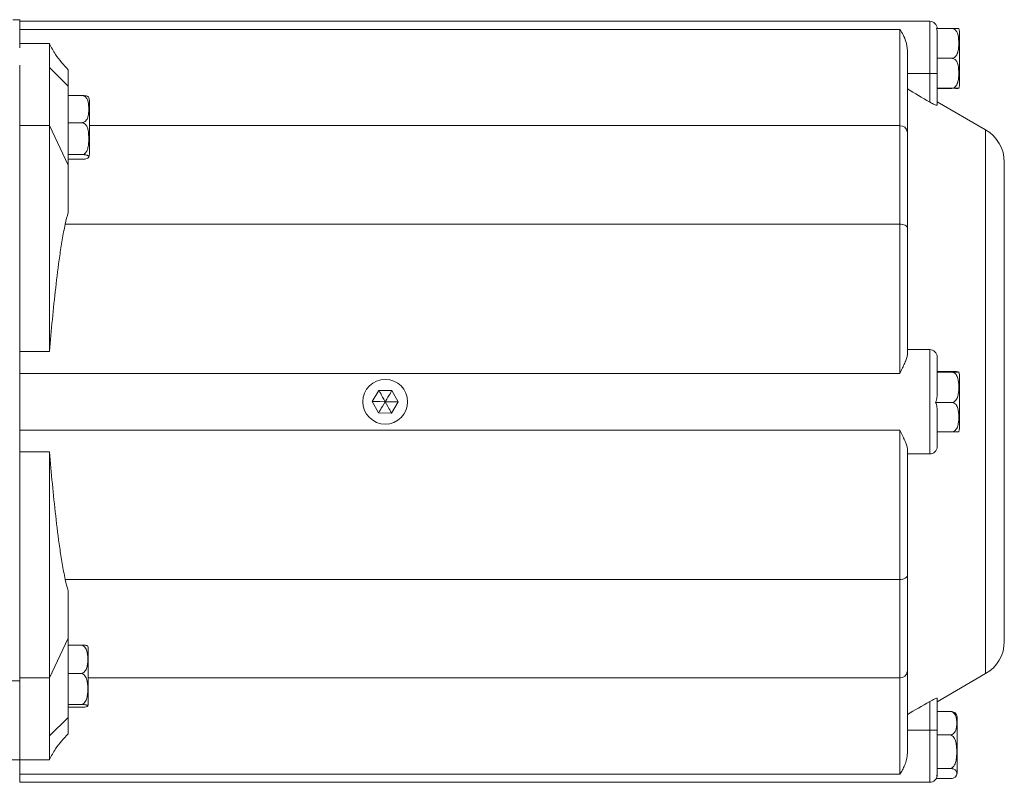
# Model space of a CAD drawing. Header units: millimetres. Extents: x 143 to 827, y 75 to 838.
# Tile 16 of 23: x 330 to 462, y 631 to 733. Entities that reach past the tile are written whole.
import ezdxf

# ---------------------------------------------------------------- set-up
doc = ezdxf.new("R2010")
doc.units = ezdxf.units.MM

msp = doc.modelspace()

# ---------------------------------------------------------------- linework, layer by layer
at = {"color": 7, "linetype": 'Continuous', "lineweight": 15}
for p, q in [((329.84, 733.02), (328.93, 733.02)), ((329.84, 733.02), (329.84, 729.27)), ((451.84, 732.82), (329.84, 732.82)), ((447.84, 731.71), (329.84, 731.71)), ((447.84, 718.82), (447.84, 731.71)), ((452.74, 731.84), (454.81, 731.84)), ((455.81, 724.2), (455.81, 731.44)), ((452.84, 731.2), (452.84, 725.82)), ((333.84, 729.82), (329.84, 729.82)), ((333.84, 729.82), (333.84, 726.6)), ((448.84, 728.91), (448.84, 717.98)), ((452.84, 727.85), (454.81, 727.85)), ((329.84, 685.72), (329.84, 726.91)), ((333.84, 726.6), (333.84, 718.82)), ((333.84, 726.6), (336.34, 724.12)), ((336.34, 726.32), (336.34, 724.12)), ((451.84, 725.82), (448.84, 725.82)), ((451.84, 725.82), (452.84, 725.82)), ((451.84, 721.99), (451.84, 725.82)), ((452.84, 725.82), (452.84, 721.57)), ((336.34, 724.12), (336.34, 713.52)), ((452.84, 723.84), (454.81, 723.84)), ((452.84, 723.81), (454.81, 723.81)), ((336.34, 722.87), (338.18, 722.87)), ((339.18, 714.97), (339.18, 722.21)), ((459.34, 718.26), (452.84, 722.02)), ((333.84, 718.82), (329.84, 718.82)), ((333.84, 718.82), (333.84, 688.54)), ((333.84, 718.82), (336.34, 713.52)), ((336.34, 719.21), (338.18, 719.21)), ((447.84, 705.63), (447.84, 718.82)), ((448.84, 717.98), (448.84, 705.09)), ((336.34, 714.94), (338.18, 714.94)), ((336.34, 714.31), (338.18, 714.31)), ((336.34, 713.52), (336.34, 707.17)), ((461.84, 681.82), (461.84, 713.93)), ((447.84, 705.63), (335.95, 705.63)), ((447.84, 685.61), (447.84, 705.63)), ((448.84, 705.09), (448.84, 688.1)), ((333.84, 688.54), (329.84, 688.54)), ((451.84, 688.82), (448.84, 688.82)), ((451.84, 674.82), (451.84, 688.82)), ((452.84, 687.82), (452.84, 683.11)), ((329.84, 685.61), (329.84, 685.72)), ((447.84, 685.61), (329.84, 685.61)), ((329.84, 678.03), (329.84, 685.61)), ((452.84, 685.86), (454.81, 685.86)), ((452.84, 685.78), (454.81, 685.78)), ((455.81, 678.2), (455.81, 685.44)), ((378, 683.33), (377.11, 681.85)), ((378, 683.33), (379.73, 683.31)), ((379.73, 683.31), (380.57, 681.79)), ((377.95, 680.34), (377.11, 681.85)), ((379.68, 680.31), (380.57, 681.79)), ((452.62, 681.74), (454.81, 681.74)), ((461.84, 649.71), (461.84, 681.82)), ((377.95, 680.34), (379.68, 680.31)), ((452.84, 680.44), (452.84, 675.82)), ((447.84, 678.03), (329.84, 678.03)), ((329.84, 677.47), (329.84, 678.03)), ((329.84, 644.44), (329.84, 677.47)), ((447.84, 658.01), (447.84, 678.03)), ((452.84, 677.78), (454.81, 677.78)), ((329.84, 675.1), (333.84, 675.1)), ((333.84, 675.1), (333.84, 644.82)), ((448.84, 675.54), (448.84, 658.55)), ((451.84, 674.82), (448.84, 674.82)), ((447.84, 658.01), (335.95, 658.01)), ((447.84, 644.82), (447.84, 658.01)), ((448.84, 658.55), (448.84, 645.66)), ((336.34, 656.47), (336.34, 650.12)), ((336.34, 650.12), (333.84, 644.82)), ((336.34, 650.12), (336.34, 639.52)), ((336.34, 649.22), (338.04, 649.22)), ((339.04, 641.43), (339.04, 648.67)), ((448.84, 645.66), (448.84, 634.73)), ((320.09, 644.44), (329.84, 644.44)), ((333.84, 644.82), (329.84, 644.82)), ((329.84, 633.82), (329.84, 644.44)), ((333.84, 644.82), (333.84, 637.04)), ((336.34, 645.41), (338.04, 645.41)), ((447.84, 631.93), (447.84, 644.82)), ((452.84, 641.62), (459.34, 645.38)), ((451.84, 637.82), (451.84, 641.65)), ((452.84, 642.07), (452.84, 637.82)), ((336.34, 641.24), (338.04, 641.24)), ((336.34, 640.89), (338.04, 640.89)), ((452.84, 640.32), (454.53, 640.32)), ((333.84, 637.04), (336.34, 639.52)), ((336.34, 639.52), (336.34, 637.32)), ((455.53, 632.2), (455.53, 639.44)), ((451.84, 637.82), (448.84, 637.82)), ((451.84, 637.82), (452.84, 637.82)), ((452.84, 637.82), (452.84, 632.9)), ((333.84, 637.04), (333.84, 633.82)), ((452.84, 637.17), (454.53, 637.17)), ((329.84, 633.82), (319.65, 633.82)), ((333.84, 633.82), (329.84, 633.82)), ((329.84, 631.93), (329.84, 633.82)), ((452.83, 632.67), (454.53, 632.67)), ((452.84, 632.46), (452.84, 631.87)), ((447.84, 631.93), (329.84, 631.93)), ((329.84, 630.82), (329.84, 631.93)), ((452.71, 631.32), (454.53, 631.32)), ((452.84, 631.87), (452.76, 631.64)), ((329.84, 630.82), (451.84, 630.82))]:
    msp.add_line(p, q, dxfattribs=at)
at = {"color": 8, "linetype": 'Continuous', "lineweight": 15}
for p, q in [((451.84, 725.82), (451.84, 732.82)), ((447.84, 718.82), (339.18, 718.82)), ((459.34, 681.82), (459.34, 718.26)), ((459.34, 645.38), (459.34, 681.82)), ((447.84, 644.82), (339.04, 644.82)), ((451.84, 630.82), (451.84, 637.82))]:
    msp.add_line(p, q, dxfattribs=at)
at = {"color": 7, "linetype": 'Continuous', "lineweight": 15, "flags": 128}
for points in [[(447.84, 705.63), (448.03, 705.62), (448.22, 705.59), (448.39, 705.54), (448.55, 705.47), (448.67, 705.39), (448.76, 705.3), (448.82, 705.2), (448.84, 705.09)], [(448.84, 658.55), (448.82, 658.44), (448.76, 658.34), (448.67, 658.25), (448.55, 658.17), (448.39, 658.1), (448.22, 658.05), (448.03, 658.02), (447.84, 658.01)]]:
    msp.add_lwpolyline(points, dxfattribs=at)
at = {"color": 7, "linetype": 'Continuous', "lineweight": 15}
for centre, radius, start, end in [((451.84, 731.82), 1, 0, 90), ((454.81, 731.44), 1, 0, 22.4413), ((454.81, 724.2), 1, 337.5574, 0), ((338.18, 722.21), 1, 0, 25.4504), ((447.91, 717.89), 0.931, 5.367, 94.512), ((456.84, 713.93), 5, 0, 60), ((338.18, 714.97), 1, 334.6324, 0), ((451.84, 687.82), 1, 0, 90), ((454.81, 685.44), 1, 0, 22.5083), ((378.84, 681.82), 3, 0, 180), ((378.84, 681.82), 3, 180, 0), ((454.81, 678.2), 1, 337.4369, 0), ((451.84, 675.82), 1, 270, 360), ((456.84, 649.71), 5, 300, 0), ((338.04, 648.67), 1, 0, 23.6992), ((447.91, 645.75), 0.931, 265.4889, 354.6321), ((338.04, 641.43), 1, 336.3787, 360), ((454.53, 639.44), 1, 0, 34.508), ((451.84, 631.82), 1, 270, 0), ((454.53, 632.2), 1, 325.49, 0)]:
    msp.add_arc(centre, radius, start, end, dxfattribs=at)
for points, knots in [([(447.84, 731.71), (447.84, 731.7), (448.14, 731.28), (448.65, 730.45), (448.79, 729.32), (448.84, 728.91)], [0, 0, 0, 0, 0.00427, 0.641555, 1, 1, 1, 1]), ([(454.81, 731.84), (454.87, 731.83), (454.99, 731.82), (455.18, 731.73), (455.39, 731.53), (455.68, 730.98), (455.75, 730.1), (455.73, 729.18), (455.58, 728.52), (455.39, 728.17), (455.19, 727.97), (455, 727.87), (454.87, 727.86), (454.81, 727.85)], [0, 0, 0, 0, 0.032769, 0.065433, 0.117649, 0.205179, 0.449553, 0.679382, 0.796589, 0.879895, 0.928252, 0.966549, 1, 1, 1, 1]), ([(455.73, 731.82), (455.73, 731.82), (455.71, 731.83), (455.55, 731.83), (455.36, 731.83), (455.15, 731.84), (454.98, 731.84), (454.86, 731.84), (454.81, 731.84)], [0, 0, 0, 0, 0.411406, 0.62169, 0.778915, 0.870593, 0.944668, 1, 1, 1, 1]), ([(336.34, 726.32), (336.05, 726.64), (335.45, 727.28), (334.56, 728.41), (334.09, 729.29), (333.84, 729.77)], [0, 0, 0, 0, 0.309618, 0.624522, 1, 1, 1, 1]), ([(454.81, 727.85), (454.87, 727.85), (454.99, 727.83), (455.18, 727.74), (455.39, 727.54), (455.68, 726.99), (455.75, 726.1), (455.73, 725.18), (455.58, 724.51), (455.39, 724.16), (455.19, 723.96), (455, 723.85), (454.87, 723.84), (454.81, 723.84)], [0, 0, 0, 0, 0.032768, 0.065434, 0.117651, 0.205178, 0.449552, 0.679381, 0.79659, 0.879894, 0.928253, 0.966549, 1, 1, 1, 1]), ([(454.81, 723.84), (454.84, 723.84), (454.93, 723.84), (455.09, 723.84), (455.29, 723.83), (455.53, 723.83), (455.7, 723.83), (455.76, 723.82), (455.73, 723.82), (455.73, 723.82)], [0, 0, 0, 0, 0.033786, 0.096028, 0.183664, 0.31926, 0.578095, 0.990087, 1, 1, 1, 1]), ([(455.66, 723.81), (455.61, 723.81), (455.54, 723.81), (455.41, 723.81), (455.31, 723.81), (455.31, 723.81)], [0, 0, 0, 0, 0.570691, 0.997384, 1, 1, 1, 1]), ([(338.18, 722.87), (338.24, 722.86), (338.35, 722.85), (338.54, 722.77), (338.76, 722.59), (339.04, 722.08), (339.12, 721.27), (339.1, 720.43), (338.95, 719.83), (338.76, 719.51), (338.56, 719.32), (338.37, 719.23), (338.24, 719.22), (338.18, 719.21)], [0, 0, 0, 0, 0.0327692, 0.0654339, 0.1176471, 0.2051768, 0.449552, 0.6793851, 0.7965928, 0.8798967, 0.9282521, 0.966549, 1, 1, 1, 1]), ([(339.06, 722.63), (339.06, 722.65), (339.04, 722.7), (338.91, 722.77), (338.72, 722.82), (338.52, 722.85), (338.34, 722.86), (338.23, 722.87), (338.18, 722.87)], [0, 0, 0, 0, 0.268466, 0.529817, 0.725226, 0.839167, 0.93123, 1, 1, 1, 1]), ([(452.84, 721.57), (452.83, 721.56), (452.81, 721.54), (452.68, 721.57), (452.48, 721.65), (452.22, 721.77), (452, 721.9), (451.87, 721.97), (451.84, 721.99)], [0, 0, 0, 0, 0.1772233, 0.3544906, 0.5323757, 0.7248459, 0.9428077, 1, 1, 1, 1]), ([(338.18, 719.21), (338.24, 719.21), (338.35, 719.2), (338.54, 719.1), (338.76, 718.89), (339.04, 718.29), (339.12, 717.35), (339.1, 716.37), (338.95, 715.66), (338.76, 715.28), (338.56, 715.07), (338.37, 714.96), (338.24, 714.95), (338.18, 714.94)], [0, 0, 0, 0, 0.032769, 0.065434, 0.11765, 0.205177, 0.449555, 0.679381, 0.796591, 0.879896, 0.928252, 0.96655, 1, 1, 1, 1]), ([(338.18, 714.94), (338.29, 714.94), (338.4, 714.93), (338.59, 714.92), (338.66, 714.9), (338.79, 714.88), (338.84, 714.87), (338.92, 714.84), (338.95, 714.82), (339.03, 714.78), (339.06, 714.75), (339.09, 714.69), (339.1, 714.66), (339.1, 714.6), (339.09, 714.57), (339.06, 714.51), (339.03, 714.48), (338.93, 714.42), (338.85, 714.39), (338.66, 714.35), (338.59, 714.34), (338.4, 714.32), (338.29, 714.31), (338.18, 714.31)], [0, 0, 0, 0, 0.0625, 0.0625, 0.125, 0.125, 0.1875, 0.1875, 0.25, 0.25, 0.375, 0.375, 0.5, 0.5, 0.625, 0.625, 0.75, 0.75, 0.875, 0.875, 0.9375, 0.9375, 1, 1, 1, 1]), ([(335.95, 705.63), (335.8, 704.93), (335.66, 704.22), (335.42, 702.8), (335.31, 702.09), (335, 699.96), (334.83, 698.53), (334.34, 694.26), (334.08, 691.4), (333.84, 688.54)], [0, 0, 0, 0, 0.125, 0.125, 0.25, 0.25, 0.5, 0.5, 1, 1, 1, 1]), ([(448.84, 688.1), (448.84, 687.95), (448.8, 687.79), (448.67, 687.42), (448.59, 687.22), (448.4, 686.8), (448.29, 686.58), (448.07, 686.12), (447.96, 685.87), (447.84, 685.61)], [0, 0, 0, 0, 0.25, 0.25, 0.5, 0.5, 0.75, 0.75, 1, 1, 1, 1]), ([(454.81, 685.86), (454.87, 685.86), (454.94, 685.86), (455.06, 685.86), (455.12, 685.86), (455.27, 685.86), (455.35, 685.86), (455.48, 685.85), (455.53, 685.85), (455.6, 685.84), (455.63, 685.84), (455.65, 685.84)], [0, 0, 0, 0, 0.125, 0.125, 0.25, 0.25, 0.5, 0.5, 0.75, 0.75, 1, 1, 1, 1]), ([(455.73, 685.82), (455.73, 685.82), (455.76, 685.81), (455.7, 685.8), (455.55, 685.79), (455.36, 685.78), (455.15, 685.78), (454.97, 685.78), (454.86, 685.78), (454.81, 685.78)], [0, 0, 0, 0, 0.025774, 0.43222, 0.635069, 0.786737, 0.875169, 0.946625, 1, 1, 1, 1]), ([(454.81, 685.78), (454.92, 685.78), (455.03, 685.74), (455.22, 685.63), (455.3, 685.55), (455.49, 685.31), (455.56, 685.12), (455.66, 684.73), (455.69, 684.54), (455.73, 684.15), (455.73, 683.95), (455.73, 683.56), (455.73, 683.36), (455.69, 682.97), (455.66, 682.78), (455.56, 682.4), (455.48, 682.21), (455.29, 681.96), (455.22, 681.89), (455.03, 681.77), (454.92, 681.74), (454.81, 681.74)], [0, 0, 0, 0, 0.0625, 0.0625, 0.125, 0.125, 0.25, 0.25, 0.375, 0.375, 0.5, 0.5, 0.625, 0.625, 0.75, 0.75, 0.875, 0.875, 0.9375, 0.9375, 1, 1, 1, 1]), ([(452.84, 683.11), (452.84, 682.87), (452.83, 682.64), (452.77, 682.18), (452.72, 681.95), (452.62, 681.74)], [0, 0, 0, 0, 0.5, 0.5, 1, 1, 1, 1]), ([(452.62, 681.74), (452.72, 681.53), (452.77, 681.31), (452.83, 680.88), (452.84, 680.66), (452.84, 680.44)], [0, 0, 0, 0, 0.5, 0.5, 1, 1, 1, 1]), ([(454.81, 681.74), (454.92, 681.74), (455.03, 681.7), (455.22, 681.59), (455.3, 681.52), (455.49, 681.27), (455.56, 681.09), (455.66, 680.71), (455.69, 680.52), (455.73, 680.14), (455.73, 679.95), (455.73, 679.56), (455.73, 679.37), (455.69, 678.99), (455.66, 678.8), (455.56, 678.42), (455.48, 678.24), (455.29, 678), (455.22, 677.92), (455.03, 677.81), (454.92, 677.78), (454.81, 677.78)], [0, 0, 0, 0, 0.0625, 0.0625, 0.125, 0.125, 0.25, 0.25, 0.375, 0.375, 0.5, 0.5, 0.625, 0.625, 0.75, 0.75, 0.875, 0.875, 0.9375, 0.9375, 1, 1, 1, 1]), ([(448.84, 675.54), (448.84, 675.69), (448.8, 675.85), (448.67, 676.22), (448.59, 676.42), (448.4, 676.84), (448.29, 677.06), (448.07, 677.53), (447.96, 677.77), (447.84, 678.03)], [0, 0, 0, 0, 0.25, 0.25, 0.5, 0.5, 0.75, 0.75, 1, 1, 1, 1]), ([(454.81, 677.78), (454.84, 677.78), (454.93, 677.78), (455.09, 677.78), (455.29, 677.78), (455.53, 677.79), (455.7, 677.8), (455.72, 677.81), (455.73, 677.82)], [0, 0, 0, 0, 0.035058, 0.099644, 0.19058, 0.331282, 0.599865, 1, 1, 1, 1]), ([(333.84, 675.1), (334.08, 672.24), (334.34, 669.39), (334.83, 665.11), (335, 663.68), (335.31, 661.55), (335.42, 660.84), (335.66, 659.42), (335.8, 658.71), (335.95, 658.01)], [0, 0, 0, 0, 0.5, 0.5, 0.75, 0.75, 0.875, 0.875, 1, 1, 1, 1]), ([(338.04, 649.22), (338.16, 649.22), (338.27, 649.18), (338.45, 649.08), (338.53, 649), (338.72, 648.77), (338.79, 648.59), (338.9, 648.23), (338.92, 648.05), (338.96, 647.68), (338.97, 647.49), (338.97, 647.12), (338.96, 646.94), (338.92, 646.57), (338.89, 646.39), (338.79, 646.03), (338.72, 645.85), (338.53, 645.62), (338.45, 645.55), (338.27, 645.44), (338.16, 645.41), (338.04, 645.41)], [0, 0, 0, 0, 0.0625, 0.0625, 0.125, 0.125, 0.25, 0.25, 0.375, 0.375, 0.5, 0.5, 0.625, 0.625, 0.75, 0.75, 0.875, 0.875, 0.9375, 0.9375, 1, 1, 1, 1]), ([(338.94, 649.06), (338.94, 649.08), (338.92, 649.12), (338.78, 649.16), (338.59, 649.19), (338.38, 649.21), (338.21, 649.22), (338.09, 649.22), (338.04, 649.22)], [0, 0, 0, 0, 0.341508, 0.576764, 0.752661, 0.855223, 0.938094, 1, 1, 1, 1]), ([(338.04, 645.41), (338.16, 645.41), (338.27, 645.37), (338.45, 645.25), (338.53, 645.17), (338.72, 644.92), (338.79, 644.72), (338.9, 644.33), (338.92, 644.13), (338.96, 643.73), (338.97, 643.52), (338.97, 643.12), (338.96, 642.92), (338.92, 642.51), (338.89, 642.31), (338.79, 641.92), (338.72, 641.72), (338.53, 641.47), (338.45, 641.39), (338.27, 641.28), (338.16, 641.24), (338.04, 641.24)], [0, 0, 0, 0, 0.0625, 0.0625, 0.125, 0.125, 0.25, 0.25, 0.375, 0.375, 0.5, 0.5, 0.625, 0.625, 0.75, 0.75, 0.875, 0.875, 0.9375, 0.9375, 1, 1, 1, 1]), ([(451.84, 641.65), (451.96, 641.72), (452.08, 641.79), (452.31, 641.91), (452.42, 641.96), (452.62, 642.05), (452.7, 642.08), (452.81, 642.1), (452.84, 642.1), (452.84, 642.07)], [0, 0, 0, 0, 0.25, 0.25, 0.5, 0.5, 0.75, 0.75, 1, 1, 1, 1]), ([(338.04, 641.24), (338.15, 641.24), (338.27, 641.24), (338.45, 641.23), (338.53, 641.22), (338.65, 641.21), (338.7, 641.2), (338.78, 641.18), (338.82, 641.17), (338.89, 641.15), (338.92, 641.13), (338.96, 641.1), (338.97, 641.08), (338.97, 641.05), (338.96, 641.03), (338.92, 640.99), (338.89, 640.98), (338.79, 640.94), (338.72, 640.93), (338.53, 640.9), (338.45, 640.9), (338.26, 640.89), (338.15, 640.89), (338.04, 640.89)], [0, 0, 0, 0, 0.0625, 0.0625, 0.125, 0.125, 0.1875, 0.1875, 0.25, 0.25, 0.375, 0.375, 0.5, 0.5, 0.625, 0.625, 0.75, 0.75, 0.875, 0.875, 0.9375, 0.9375, 1, 1, 1, 1]), ([(454.53, 640.32), (454.65, 640.32), (454.76, 640.29), (454.95, 640.2), (455.02, 640.14), (455.21, 639.95), (455.28, 639.8), (455.39, 639.5), (455.42, 639.35), (455.45, 639.05), (455.46, 638.89), (455.46, 638.59), (455.45, 638.44), (455.41, 638.13), (455.39, 637.98), (455.28, 637.68), (455.21, 637.53), (455.02, 637.34), (454.94, 637.28), (454.76, 637.19), (454.65, 637.17), (454.53, 637.17)], [0, 0, 0, 0, 0.0625, 0.0625, 0.125, 0.125, 0.25, 0.25, 0.375, 0.375, 0.5, 0.5, 0.625, 0.625, 0.75, 0.75, 0.875, 0.875, 0.9375, 0.9375, 1, 1, 1, 1]), ([(455.35, 640), (455.32, 640.05), (455.26, 640.13), (455.08, 640.23), (454.88, 640.29), (454.7, 640.32), (454.58, 640.32), (454.53, 640.32)], [0, 0, 0, 0, 0.312789, 0.598393, 0.764929, 0.899488, 1, 1, 1, 1]), ([(333.84, 633.87), (334.09, 634.35), (334.56, 635.24), (335.45, 636.36), (336.05, 637), (336.34, 637.32)], [0, 0, 0, 0, 0.375481, 0.690379, 1, 1, 1, 1]), ([(454.53, 637.17), (454.65, 637.17), (454.76, 637.13), (454.95, 637), (455.02, 636.92), (455.21, 636.64), (455.28, 636.43), (455.39, 636), (455.42, 635.79), (455.45, 635.35), (455.46, 635.13), (455.46, 634.7), (455.45, 634.48), (455.41, 634.04), (455.39, 633.82), (455.28, 633.4), (455.21, 633.19), (455.02, 632.91), (454.94, 632.83), (454.76, 632.71), (454.65, 632.67), (454.53, 632.67)], [0, 0, 0, 0, 0.0625, 0.0625, 0.125, 0.125, 0.25, 0.25, 0.375, 0.375, 0.5, 0.5, 0.625, 0.625, 0.75, 0.75, 0.875, 0.875, 0.9375, 0.9375, 1, 1, 1, 1]), ([(448.84, 634.73), (448.84, 634.43), (448.8, 634.15), (448.67, 633.61), (448.59, 633.36), (448.4, 632.9), (448.29, 632.68), (448.07, 632.28), (447.96, 632.1), (447.84, 631.93)], [0, 0, 0, 0, 0.25, 0.25, 0.5, 0.5, 0.75, 0.75, 1, 1, 1, 1]), ([(454.53, 632.67), (454.65, 632.67), (454.76, 632.66), (454.94, 632.62), (455.02, 632.59), (455.15, 632.54), (455.2, 632.51), (455.28, 632.45), (455.31, 632.42), (455.39, 632.32), (455.41, 632.26), (455.45, 632.12), (455.46, 632.06), (455.46, 631.93), (455.45, 631.86), (455.41, 631.73), (455.39, 631.67), (455.28, 631.54), (455.21, 631.48), (455.02, 631.4), (454.94, 631.37), (454.76, 631.33), (454.65, 631.32), (454.53, 631.32)], [0, 0, 0, 0, 0.0625, 0.0625, 0.125, 0.125, 0.1875, 0.1875, 0.25, 0.25, 0.375, 0.375, 0.5, 0.5, 0.625, 0.625, 0.75, 0.75, 0.875, 0.875, 0.9375, 0.9375, 1, 1, 1, 1])]:
    msp.add_open_spline(points, degree=3, knots=knots, dxfattribs=at)
for points in [[(452.74, 731.84), (452.81, 731.63), (452.84, 731.41), (452.84, 731.2)], [(448.84, 723.75), (449.84, 723.16), (450.84, 722.57), (451.84, 721.99)], [(336.34, 707.17), (336.19, 706.67), (336.06, 706.16), (335.95, 705.63)], [(378, 683.33), (378.03, 683.28), (378.31, 682.78), (378.84, 681.82)], [(379.73, 683.31), (379.7, 683.26), (379.4, 682.76), (378.84, 681.82)], [(377.11, 681.85), (377.17, 681.85), (377.74, 681.84), (378.84, 681.82)], [(377.95, 680.34), (377.98, 680.38), (378.28, 680.88), (378.84, 681.82)], [(379.68, 680.31), (379.65, 680.36), (379.37, 680.86), (378.84, 681.82)], [(380.57, 681.79), (380.51, 681.79), (379.94, 681.8), (378.84, 681.82)], [(335.95, 658.01), (336.06, 657.48), (336.19, 656.97), (336.34, 656.47)], [(451.84, 641.65), (450.84, 641.07), (449.84, 640.48), (448.84, 639.9)], [(452.84, 632.9), (452.84, 632.82), (452.84, 632.74), (452.83, 632.67)], [(452.83, 632.67), (452.84, 632.6), (452.84, 632.53), (452.84, 632.46)]]:
    msp.add_open_spline(points, degree=3, dxfattribs=at)

doc.saveas('drawing.dxf')
